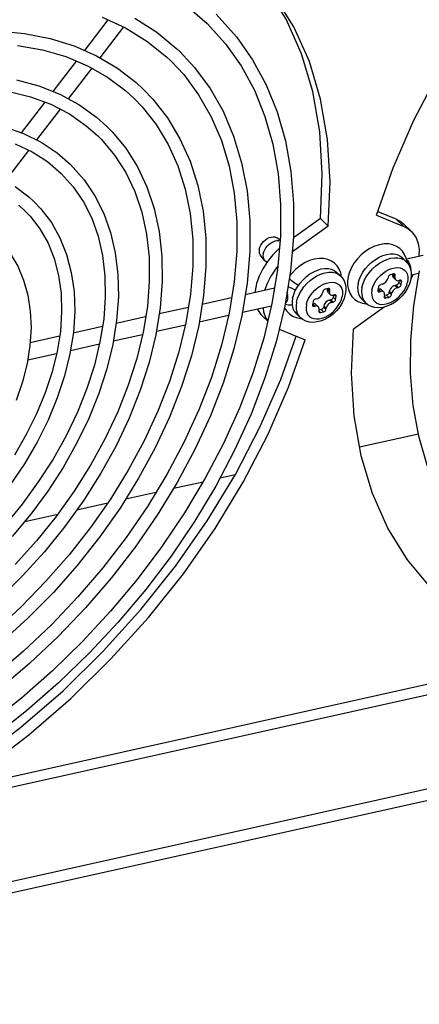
# Model space of a CAD drawing. Extents: x 0 to 594, y 0 to 420.
# Tile 39 of 73: x 545.7 to 551.22, y 81.09 to 94.7. Entities that reach past the tile are written whole.
import ezdxf

# ---------------------------------------------------------------- set-up
doc = ezdxf.new("R2010")
doc.units = 0
doc.header["$LTSCALE"] = 32.67
doc.layers.get('0').update_dxf_attribs({"linetype": 'CONTINUOUS'})
doc.layers.add('DATUM_AXIS', color=7, linetype='CONTINUOUS')

msp = doc.modelspace()

# ---------------------------------------------------------------- linework, layer by layer
at = {"color": 7, "linetype": 'CONTINUOUS'}
for p, q in [((550.397, 88.798), (551.21, 88.979)), ((548.47, 88.369), (548.681, 88.416)), ((547.829, 88.226), (548.237, 88.317)), ((547.168, 88.079), (547.585, 88.172)), ((546.491, 87.928), (546.918, 88.024)), ((545.774, 87.769), (546.228, 87.87))]:
    msp.add_line(p, q, dxfattribs=at)
at = {"layer": 'DATUM_AXIS', "color": 7, "linetype": 'CONTINUOUS'}
for p, q in [((546.601, 94.278), (546.927, 94.702)), ((546.813, 94.177), (547.14, 94.603)), ((546.166, 93.712), (546.488, 94.13)), ((546.378, 93.61), (546.702, 94.032)), ((545.729, 93.142), (546.053, 93.564)), ((545.941, 93.041), (546.267, 93.465)), ((545.507, 92.475), (545.83, 92.897)), ((550.65, 92.054), (550.899, 91.952)), ((549.857, 91.958), (549.483, 91.689)), ((549.966, 91.852), (549.857, 91.958)), ((550.631, 92), (551.008, 91.846)), ((551.114, 91.777), (551.005, 91.883)), ((549.966, 91.852), (549.488, 91.508)), ((549.3, 91.657), (549.255, 91.689)), ((549.484, 91.703), (549.444, 91.229)), ((549.488, 91.508), (549.466, 91.49)), ((549.081, 91.38), (549.026, 91.453)), ((549.115, 91.346), (549.089, 91.372)), ((551.039, 91.362), (550.985, 91.415)), ((551.039, 91.362), (551.066, 91.332)), ((551.044, 91.397), (551.277, 91.449)), ((549.444, 91.229), (549.364, 90.743)), ((550.135, 91.161), (550.081, 91.214)), ((550.15, 91.149), (550.139, 91.205)), ((550.414, 91.161), (550.443, 91.214)), ((551.111, 91.176), (551.22, 91.2)), ((550.15, 91.144), (550.15, 91.149)), ((550.792, 91.144), (550.789, 91.128)), ((550.868, 91.189), (550.827, 91.179)), ((550.856, 91.186), (550.855, 91.181)), ((550.865, 91.139), (550.897, 91.107)), ((550.887, 91.149), (550.891, 91.166)), ((550.944, 91.097), (550.938, 91.069)), ((550.956, 91.102), (550.94, 91.098)), ((550.971, 91.038), (550.979, 91.079)), ((551.105, 91.111), (551.088, 91.052)), ((551.108, 91.12), (551.106, 91.117)), ((551.139, 91.182), (551.108, 91.12)), ((549.222, 90.991), (548.819, 90.901)), ((549.51, 90.96), (549.539, 91.012)), ((549.544, 91.019), (549.548, 91.033)), ((549.888, 90.943), (549.885, 90.926)), ((549.964, 90.987), (549.923, 90.978)), ((549.952, 90.985), (549.951, 90.98)), ((549.961, 90.937), (549.993, 90.905)), ((549.983, 90.948), (549.987, 90.965)), ((550.659, 91.008), (550.65, 90.966)), ((550.651, 90.953), (550.655, 90.948)), ((550.657, 90.979), (550.653, 90.978)), ((550.673, 90.944), (550.69, 90.947)), ((550.71, 91.047), (550.693, 91.043)), ((550.699, 90.97), (550.732, 90.938)), ((550.808, 90.949), (550.804, 90.933)), ((550.837, 90.901), (550.841, 90.918)), ((550.903, 91.034), (550.887, 91.03)), ((550.92, 90.999), (550.936, 91.002)), ((550.968, 91.03), (550.971, 91.038)), ((548.63, 90.859), (548.223, 90.769)), ((549.755, 90.806), (549.746, 90.765)), ((549.806, 90.845), (549.789, 90.842)), ((549.999, 90.833), (549.983, 90.829)), ((550.016, 90.797), (550.032, 90.801)), ((550.04, 90.896), (550.034, 90.868)), ((550.052, 90.9), (550.036, 90.897)), ((550.067, 90.836), (550.075, 90.878)), ((550.201, 90.909), (550.184, 90.85)), ((550.424, 90.788), (550.482, 90.776)), ((550.481, 90.789), (550.427, 90.842)), ((550.742, 90.896), (550.739, 90.879)), ((550.739, 90.866), (550.743, 90.86)), ((550.77, 90.898), (550.743, 90.892)), ((550.761, 90.857), (550.803, 90.866)), ((548.034, 90.726), (547.631, 90.637)), ((549.179, 90.746), (548.779, 90.657)), ((549.064, 90.72), (549.072, 90.667)), ((549.359, 90.724), (549.362, 90.718)), ((549.747, 90.751), (549.751, 90.746)), ((549.753, 90.778), (549.749, 90.777)), ((549.769, 90.742), (549.786, 90.746)), ((549.795, 90.769), (549.828, 90.737)), ((549.838, 90.694), (549.835, 90.678)), ((549.836, 90.664), (549.839, 90.659)), ((549.866, 90.696), (549.839, 90.69)), ((549.858, 90.655), (549.899, 90.664)), ((549.904, 90.748), (549.901, 90.732)), ((549.933, 90.7), (549.937, 90.716)), ((550.736, 90.732), (550.313, 90.427)), ((550.482, 90.776), (550.498, 90.776)), ((547.442, 90.595), (547.035, 90.504)), ((548.588, 90.614), (548.184, 90.524)), ((549.055, 90.607), (549.129, 90.535)), ((549.577, 90.588), (549.523, 90.641)), ((549.524, 90.586), (549.582, 90.574)), ((549.582, 90.574), (549.594, 90.574)), ((546.846, 90.462), (546.443, 90.372)), ((547.992, 90.481), (547.592, 90.392)), ((549.288, 90.425), (549.648, 90.279)), ((546.254, 90.33), (545.847, 90.239)), ((547.4, 90.35), (546.996, 90.26)), ((546.804, 90.217), (546.404, 90.128)), ((546.213, 90.085), (545.813, 89.996)), ((561.32, 86.292), (538.721, 81.259)), ((561.287, 86.126), (538.688, 81.094)), ((545.756, 85.974), (545.354, 85.631))]:
    msp.add_line(p, q, dxfattribs=at)
at = {"layer": 'DATUM_AXIS', "color": 9, "linetype": 'CONTINUOUS'}
for p, q in [((551.008, 91.846), (550.899, 91.952)), ((549.488, 91.508), (549.469, 91.526)), ((551.052, 91.378), (551.059, 91.373)), ((551.053, 91.352), (551.054, 91.35)), ((551.054, 91.35), (551.053, 91.346)), ((550.065, 91.203), (550.104, 91.185)), ((550.803, 91.25), (550.844, 91.266)), ((549.899, 91.049), (549.94, 91.064)), ((550.104, 91.185), (550.135, 91.161)), ((550.431, 91.002), (550.446, 91.055)), ((550.887, 91.149), (550.855, 91.181)), ((550.891, 91.166), (550.868, 91.188)), ((550.971, 91.038), (550.938, 91.069)), ((550.979, 91.079), (550.956, 91.101)), ((549.594, 90.959), (549.63, 91.01)), ((549.983, 90.948), (549.951, 90.98)), ((549.987, 90.965), (549.964, 90.987)), ((550.568, 90.968), (550.58, 91.009)), ((550.673, 90.944), (550.65, 90.966)), ((550.69, 90.947), (550.657, 90.979)), ((550.837, 90.901), (550.804, 90.933)), ((550.841, 90.918), (550.808, 90.949)), ((550.92, 90.999), (550.887, 91.03)), ((550.936, 91.002), (550.903, 91.034)), ((549.527, 90.801), (549.542, 90.854)), ((549.664, 90.766), (549.676, 90.808)), ((550.016, 90.797), (549.983, 90.829)), ((550.032, 90.801), (549.999, 90.833)), ((550.067, 90.836), (550.034, 90.868)), ((550.075, 90.878), (550.052, 90.9)), ((550.437, 90.86), (550.455, 90.822)), ((550.455, 90.822), (550.481, 90.789)), ((550.761, 90.857), (550.738, 90.879)), ((550.803, 90.866), (550.77, 90.898)), ((549.369, 90.775), (549.374, 90.773)), ((549.533, 90.659), (549.551, 90.62)), ((549.769, 90.742), (549.746, 90.765)), ((549.786, 90.746), (549.753, 90.778)), ((549.858, 90.655), (549.834, 90.678)), ((549.899, 90.664), (549.866, 90.696)), ((549.933, 90.7), (549.901, 90.732)), ((549.937, 90.716), (549.904, 90.748)), ((549.551, 90.62), (549.577, 90.588)), ((555.084, 86.206), (543.102, 83.538)), ((554.492, 86.219), (543.763, 83.829))]:
    msp.add_line(p, q, dxfattribs=at)
at = {"layer": 'DATUM_AXIS', "color": 7, "linetype": 'CONTINUOUS'}
for points in [[(550.631, 92), (550.861, 92.657), (551.148, 93.314), (551.488, 93.967), (551.878, 94.608), (552.315, 95.233), (552.795, 95.836), (553.314, 96.412), (553.868, 96.956), (554.451, 97.462), (555.059, 97.927)], [(549.966, 91.852), (549.991, 92.463), (549.956, 93.049), (549.86, 93.604), (549.705, 94.124), (549.491, 94.604), (549.22, 95.04), (548.896, 95.428), (548.821, 95.504)], [(549.857, 91.958), (549.882, 92.569), (549.847, 93.155), (549.751, 93.71), (549.596, 94.23), (549.382, 94.71), (549.111, 95.146)], [(548.014, 94.89), (548.292, 94.65)], [(546.844, 94.741), (547.165, 94.591), (547.461, 94.408), (547.73, 94.191), (547.79, 94.134)], [(548.418, 94.779), (548.697, 94.469), (548.92, 94.151), (549.108, 93.804), (549.259, 93.429), (549.373, 93.029), (549.449, 92.606), (549.486, 92.163), (549.484, 91.703)], [(547.295, 94.726), (547.598, 94.531), (547.874, 94.303), (547.916, 94.263)], [(548.292, 94.65), (548.545, 94.371), (548.762, 94.065), (548.944, 93.729), (549.09, 93.368), (549.199, 92.982), (549.272, 92.575), (549.307, 92.149), (549.304, 91.705), (549.265, 91.248), (549.187, 90.779)], [(545.397, 94.549), (545.769, 94.515), (546.122, 94.445), (546.455, 94.342), (546.766, 94.205), (547.052, 94.036), (547.311, 93.835), (547.41, 93.744)], [(545.674, 94.345), (546.016, 94.286), (546.338, 94.193), (546.639, 94.067), (546.917, 93.909), (547.169, 93.72), (547.284, 93.615)], [(547.916, 94.263), (548.118, 94.044), (548.332, 93.755), (548.512, 93.438), (548.658, 93.094), (548.769, 92.726), (548.844, 92.336), (548.882, 91.927), (548.882, 91.501), (548.846, 91.062), (548.772, 90.612)], [(547.79, 94.134), (547.968, 93.944), (548.175, 93.666), (548.349, 93.362), (548.49, 93.032), (548.596, 92.678), (548.667, 92.304), (548.702, 91.912), (548.702, 91.503), (548.667, 91.081), (548.596, 90.647)], [(545.658, 93.873), (545.967, 93.791), (546.255, 93.676), (546.521, 93.532), (546.763, 93.358), (546.907, 93.228)], [(545.557, 93.71), (545.854, 93.638), (546.132, 93.535), (546.389, 93.401), (546.623, 93.239), (546.782, 93.099)], [(547.41, 93.744), (547.543, 93.604), (547.745, 93.345), (547.917, 93.059), (548.056, 92.748), (548.162, 92.413), (548.235, 92.058), (548.273, 91.684), (548.275, 91.294), (548.243, 90.892), (548.176, 90.479)], [(547.284, 93.615), (547.394, 93.501), (547.589, 93.254), (547.755, 92.98), (547.888, 92.683), (547.989, 92.363), (548.058, 92.024), (548.093, 91.667), (548.095, 91.295), (548.064, 90.91), (548, 90.515)], [(545.494, 93.225), (545.757, 93.132), (545.999, 93.012), (546.221, 92.865), (546.402, 92.709)], [(546.782, 93.099), (546.832, 93.049), (547.014, 92.832), (547.168, 92.591), (547.293, 92.327), (547.389, 92.042), (547.454, 91.739), (547.489, 91.419), (547.493, 91.085), (547.466, 90.739), (547.408, 90.383)], [(546.907, 93.228), (546.979, 93.156), (547.168, 92.927), (547.329, 92.672), (547.46, 92.394), (547.561, 92.094), (547.631, 91.775), (547.668, 91.437), (547.673, 91.085), (547.645, 90.721), (547.585, 90.347)], [(545.64, 92.986), (545.873, 92.877), (546.085, 92.742), (546.276, 92.579)], [(546.402, 92.709), (546.594, 92.492), (546.743, 92.27), (546.864, 92.026), (546.958, 91.762), (547.023, 91.481), (547.059, 91.183), (547.066, 90.871), (547.042, 90.547), (546.989, 90.215)], [(546.276, 92.579), (546.441, 92.395), (546.582, 92.188), (546.698, 91.959), (546.786, 91.71), (546.847, 91.444), (546.88, 91.163), (546.885, 90.868), (546.863, 90.563), (546.812, 90.25)], [(545.641, 92.4), (545.83, 92.257), (545.9, 92.193)], [(545.9, 92.193), (545.997, 92.09), (546.14, 91.9), (546.258, 91.689), (546.35, 91.458), (546.415, 91.21), (546.453, 90.946), (546.463, 90.669), (546.444, 90.38), (546.397, 90.083)], [(545.69, 92.14), (545.774, 92.064)], [(545.774, 92.064), (545.848, 91.987), (545.983, 91.811), (546.094, 91.616), (546.179, 91.401), (546.24, 91.17), (546.274, 90.923), (546.282, 90.664), (546.265, 90.395), (546.221, 90.118)], [(550.899, 91.952), (550.969, 91.914), (551.005, 91.883)], [(551.008, 91.846), (551.078, 91.808), (551.114, 91.777)], [(551.114, 91.777), (551.135, 91.755), (551.179, 91.689), (551.207, 91.612), (551.22, 91.525), (551.216, 91.435)], [(545.397, 91.677), (545.447, 91.626), (545.572, 91.47), (545.676, 91.296), (545.757, 91.104), (545.815, 90.897), (545.849, 90.677), (545.859, 90.444), (545.845, 90.201), (545.805, 89.951)], [(549.012, 91.533), (549.02, 91.561), (549.033, 91.588), (549.051, 91.614), (549.072, 91.639), (549.096, 91.66), (549.122, 91.678), (549.149, 91.692), (549.176, 91.7), (549.202, 91.704), (549.225, 91.701), (549.246, 91.694), (549.255, 91.689)], [(549.066, 91.467), (549.074, 91.495), (549.087, 91.523), (549.104, 91.55), (549.125, 91.576), (549.149, 91.599), (549.175, 91.618), (549.202, 91.634), (549.23, 91.645), (549.257, 91.651), (549.282, 91.651), (549.299, 91.648)], [(551.053, 91.352), (551.042, 91.409), (551.02, 91.46), (550.991, 91.504), (550.954, 91.541), (550.909, 91.571), (550.858, 91.592), (550.8, 91.604), (550.737, 91.605), (550.671, 91.594), (550.603, 91.573), (550.538, 91.541), (550.477, 91.501), (550.419, 91.454), (550.367, 91.4), (550.322, 91.341), (550.286, 91.279), (550.258, 91.216), (550.24, 91.153), (550.231, 91.089), (550.232, 91.029), (550.244, 90.973)], [(549.012, 91.533), (549.01, 91.507), (549.012, 91.483), (549.02, 91.463), (549.026, 91.453)], [(549.066, 91.467), (549.063, 91.441), (549.065, 91.416), (549.073, 91.394), (549.081, 91.38)], [(549.29, 91.542), (549.286, 91.539), (549.2, 91.454), (549.125, 91.361)], [(550.443, 91.214), (550.479, 91.264), (550.521, 91.311), (550.567, 91.354), (550.616, 91.39), (550.668, 91.421), (550.72, 91.444), (550.773, 91.46), (550.823, 91.467), (550.871, 91.466), (550.915, 91.457), (550.953, 91.44), (550.985, 91.415)], [(549.125, 91.361), (549.061, 91.262), (549.01, 91.16), (548.974, 91.058), (548.954, 90.958), (548.953, 90.931)], [(549.081, 91.38), (549.085, 91.376), (549.089, 91.372)], [(550.139, 91.205), (550.118, 91.256), (550.09, 91.3), (550.053, 91.338), (550.009, 91.368), (549.958, 91.39), (549.9, 91.402), (549.838, 91.404), (549.771, 91.394), (549.704, 91.373), (549.639, 91.343), (549.577, 91.303), (549.518, 91.256), (549.466, 91.202), (549.432, 91.158)], [(551.066, 91.332), (551.087, 91.296), (551.102, 91.255), (551.11, 91.21), (551.111, 91.162), (551.105, 91.111)], [(549.269, 91.298), (549.235, 91.256), (549.171, 91.158), (549.12, 91.057), (549.086, 90.961)], [(549.539, 91.012), (549.575, 91.063), (549.617, 91.11), (549.663, 91.152), (549.712, 91.189), (549.764, 91.22), (549.816, 91.243), (549.869, 91.258), (549.919, 91.266), (549.967, 91.265), (550.011, 91.256), (550.049, 91.238), (550.081, 91.214)], [(550.886, 91.185), (550.881, 91.188), (550.875, 91.189), (550.868, 91.189)], [(552.171, 87.197), (551.892, 87.507), (551.669, 87.825), (551.481, 88.173), (551.33, 88.548), (551.216, 88.948), (551.14, 89.371), (551.103, 89.814), (551.105, 90.273), (551.146, 90.748), (551.225, 91.233)], [(549.552, 91.031), (549.552, 91.031), (549.532, 91.043), (549.51, 91.056), (549.49, 91.07), (549.47, 91.085), (549.453, 91.1), (549.439, 91.114), (549.428, 91.126), (549.427, 91.128)], [(550.135, 91.161), (550.162, 91.13), (550.183, 91.094), (550.198, 91.054), (550.206, 91.009), (550.207, 90.96), (550.201, 90.909)], [(550.377, 91.055), (550.371, 91.005), (550.372, 90.957), (550.382, 90.913), (550.4, 90.875), (550.427, 90.842)], [(550.377, 91.055), (550.391, 91.108), (550.414, 91.161)], [(550.71, 91.047), (550.725, 91.052), (550.739, 91.06), (550.754, 91.07), (550.766, 91.083), (550.776, 91.097), (550.784, 91.112), (550.789, 91.128)], [(550.827, 91.179), (550.819, 91.177), (550.812, 91.172), (550.805, 91.166), (550.799, 91.159), (550.795, 91.152), (550.792, 91.144)], [(550.855, 91.181), (550.853, 91.165), (550.857, 91.15), (550.865, 91.139)], [(550.891, 91.166), (550.891, 91.173), (550.89, 91.18), (550.886, 91.185)], [(550.887, 91.149), (550.886, 91.135), (550.888, 91.122), (550.893, 91.111), (550.897, 91.107)], [(550.897, 91.107), (550.902, 91.103), (550.913, 91.098), (550.925, 91.096), (550.94, 91.098)], [(550.938, 91.069), (550.935, 91.06), (550.929, 91.051), (550.921, 91.043), (550.913, 91.037), (550.903, 91.034)], [(550.975, 91.098), (550.97, 91.101), (550.963, 91.102), (550.956, 91.102)], [(550.979, 91.079), (550.98, 91.086), (550.978, 91.093), (550.975, 91.098)], [(549.408, 91.014), (549.432, 91.008), (549.463, 90.995), (549.492, 90.976), (549.509, 90.958)], [(549.473, 90.854), (549.488, 90.907), (549.51, 90.96)], [(549.806, 90.845), (549.821, 90.85), (549.836, 90.858), (549.85, 90.869), (549.862, 90.882), (549.872, 90.896), (549.88, 90.911), (549.885, 90.926)], [(549.923, 90.978), (549.915, 90.975), (549.908, 90.971), (549.901, 90.965), (549.895, 90.958), (549.891, 90.95), (549.888, 90.943)], [(549.951, 90.98), (549.949, 90.963), (549.953, 90.949), (549.961, 90.937)], [(549.982, 90.983), (549.977, 90.987), (549.971, 90.988), (549.964, 90.987)], [(549.987, 90.965), (549.987, 90.972), (549.986, 90.978), (549.982, 90.983)], [(549.983, 90.948), (549.982, 90.934), (549.984, 90.921), (549.989, 90.91), (549.993, 90.905)], [(550.244, 90.973), (550.264, 90.922), (550.292, 90.878), (550.329, 90.84), (550.373, 90.81), (550.424, 90.788)], [(551.088, 91.052), (551.062, 90.993), (551.028, 90.938), (550.987, 90.886), (550.94, 90.84), (550.888, 90.8), (550.833, 90.767), (550.776, 90.742), (550.718, 90.727), (550.661, 90.721), (550.609, 90.725), (550.56, 90.739), (550.518, 90.76), (550.481, 90.789)], [(550.65, 90.966), (550.65, 90.959), (550.651, 90.953)], [(550.655, 90.948), (550.66, 90.944), (550.666, 90.943), (550.673, 90.944)], [(550.699, 90.97), (550.688, 90.978), (550.673, 90.981), (550.657, 90.979)], [(550.693, 91.043), (550.686, 91.04), (550.678, 91.036), (550.671, 91.03), (550.665, 91.023), (550.661, 91.015), (550.659, 91.008)], [(550.732, 90.938), (550.728, 90.942), (550.717, 90.947), (550.704, 90.949), (550.69, 90.947)], [(550.742, 90.896), (550.743, 90.91), (550.741, 90.923), (550.736, 90.934), (550.732, 90.938)], [(550.804, 90.933), (550.801, 90.924), (550.796, 90.915), (550.788, 90.907), (550.779, 90.901), (550.77, 90.898)], [(550.887, 91.03), (550.869, 91.024), (550.852, 91.014), (550.837, 91.001), (550.823, 90.985), (550.814, 90.967), (550.808, 90.949)], [(550.92, 90.999), (550.905, 90.994), (550.89, 90.986), (550.876, 90.975), (550.863, 90.962), (550.853, 90.948), (550.845, 90.933), (550.841, 90.918)], [(550.936, 91.002), (550.944, 91.005), (550.951, 91.009), (550.958, 91.015), (550.964, 91.022), (550.968, 91.03)], [(549.473, 90.854), (549.467, 90.803), (549.468, 90.755), (549.478, 90.712), (549.496, 90.673), (549.523, 90.641)], [(550.184, 90.85), (550.158, 90.792), (550.124, 90.736), (550.083, 90.685), (550.036, 90.638), (549.984, 90.598), (549.929, 90.565), (549.872, 90.541), (549.814, 90.526), (549.757, 90.52), (549.705, 90.524), (549.656, 90.537), (549.614, 90.559), (549.577, 90.588)], [(549.789, 90.842), (549.782, 90.839), (549.774, 90.835), (549.767, 90.829), (549.761, 90.822), (549.757, 90.814), (549.755, 90.806)], [(549.983, 90.829), (549.966, 90.823), (549.948, 90.813), (549.933, 90.799), (549.919, 90.783), (549.91, 90.766), (549.904, 90.748)], [(550.016, 90.797), (550.001, 90.792), (549.986, 90.784), (549.972, 90.774), (549.959, 90.761), (549.949, 90.747), (549.941, 90.731), (549.937, 90.716)], [(549.993, 90.905), (549.998, 90.902), (550.009, 90.897), (550.021, 90.895), (550.036, 90.897)], [(550.034, 90.868), (550.031, 90.859), (550.025, 90.85), (550.017, 90.842), (550.009, 90.836), (549.999, 90.833)], [(550.032, 90.801), (550.04, 90.804), (550.047, 90.808), (550.054, 90.814), (550.06, 90.821), (550.064, 90.829), (550.067, 90.836)], [(550.071, 90.896), (550.066, 90.9), (550.059, 90.901), (550.052, 90.9)], [(550.075, 90.878), (550.076, 90.885), (550.074, 90.891), (550.071, 90.896)], [(550.739, 90.879), (550.738, 90.872), (550.739, 90.866)], [(550.743, 90.86), (550.748, 90.857), (550.754, 90.856), (550.761, 90.857)], [(550.803, 90.866), (550.81, 90.868), (550.818, 90.873), (550.825, 90.879), (550.83, 90.886), (550.835, 90.893), (550.837, 90.901)], [(549.364, 90.743), (549.246, 90.25), (549.09, 89.752), (548.899, 89.251), (548.671, 88.752), (548.411, 88.256), (548.118, 87.768), (547.794, 87.29), (547.443, 86.826), (547.065, 86.377), (546.663, 85.946), (546.24, 85.537), (545.799, 85.152), (545.341, 84.793)], [(549.187, 90.779), (549.073, 90.302), (548.923, 89.818), (548.737, 89.332), (548.518, 88.847), (548.265, 88.365), (547.981, 87.889), (547.667, 87.422), (547.326, 86.967), (546.958, 86.528), (546.568, 86.106), (546.157, 85.705), (545.727, 85.327)], [(548.596, 90.647), (548.49, 90.206), (548.35, 89.759), (548.176, 89.31), (547.97, 88.861), (547.733, 88.416), (547.466, 87.976), (547.172, 87.547), (546.852, 87.129), (546.507, 86.726), (546.141, 86.34), (545.756, 85.974)], [(548.988, 90.703), (548.99, 90.697), (549.034, 90.63), (549.055, 90.607)], [(549.072, 90.667), (549.1, 90.589), (549.131, 90.543)], [(549.362, 90.718), (549.391, 90.674), (549.428, 90.636), (549.473, 90.607), (549.524, 90.586)], [(549.746, 90.765), (549.746, 90.758), (549.747, 90.751)], [(549.751, 90.746), (549.756, 90.743), (549.762, 90.742), (549.769, 90.742)], [(549.795, 90.769), (549.784, 90.776), (549.769, 90.779), (549.753, 90.778)], [(549.828, 90.737), (549.824, 90.741), (549.813, 90.746), (549.8, 90.748), (549.786, 90.746)], [(549.838, 90.694), (549.839, 90.709), (549.837, 90.722), (549.832, 90.733), (549.828, 90.737)], [(549.835, 90.678), (549.834, 90.671), (549.836, 90.664)], [(549.839, 90.659), (549.844, 90.656), (549.85, 90.655), (549.858, 90.655)], [(549.901, 90.732), (549.897, 90.722), (549.892, 90.713), (549.884, 90.706), (549.875, 90.7), (549.866, 90.696)], [(549.899, 90.664), (549.906, 90.667), (549.914, 90.672), (549.921, 90.677), (549.926, 90.684), (549.931, 90.692), (549.933, 90.7)], [(548, 90.515), (547.903, 90.111), (547.774, 89.703), (547.613, 89.293), (547.422, 88.883), (547.203, 88.477), (546.956, 88.077), (546.682, 87.686), (546.385, 87.306), (546.066, 86.941), (545.727, 86.593), (545.371, 86.265)], [(548.772, 90.612), (548.662, 90.154), (548.517, 89.692), (548.337, 89.227), (548.123, 88.764), (547.878, 88.306), (547.602, 87.854), (547.298, 87.413), (546.967, 86.985), (546.611, 86.572), (546.234, 86.178), (545.837, 85.805), (545.422, 85.455)], [(548.176, 90.479), (548.075, 90.059), (547.94, 89.635), (547.773, 89.209), (547.575, 88.785), (547.346, 88.365), (547.089, 87.953), (546.806, 87.55), (546.498, 87.161), (546.168, 86.786), (545.817, 86.429), (545.448, 86.093)], [(547.408, 90.383), (547.32, 90.02), (547.203, 89.652), (547.057, 89.282), (546.882, 88.913), (546.681, 88.548), (546.455, 88.188), (546.205, 87.837), (545.933, 87.498), (545.641, 87.172)], [(551.458, 86.775), (551.383, 86.851), (551.058, 87.239), (550.788, 87.674), (550.574, 88.154), (550.418, 88.674), (550.323, 89.23), (550.287, 89.816), (550.313, 90.427)], [(545.111, 84.458), (545.719, 84.923), (546.302, 85.429), (546.855, 85.973), (547.375, 86.549), (547.855, 87.152), (548.292, 87.777), (548.682, 88.418), (549.022, 89.07), (549.308, 89.728), (549.52, 90.331)], [(545.22, 84.351), (545.828, 84.817), (546.411, 85.323), (546.964, 85.867), (547.484, 86.442), (547.964, 87.046), (548.401, 87.671), (548.791, 88.312), (549.131, 88.964), (549.417, 89.622), (549.648, 90.279)], [(547.585, 90.347), (547.493, 89.967), (547.369, 89.583), (547.216, 89.198), (547.034, 88.814), (546.824, 88.435), (546.587, 88.063), (546.327, 87.7), (546.044, 87.35), (545.74, 87.015), (545.418, 86.697)], [(546.812, 90.25), (546.735, 89.93), (546.63, 89.605), (546.499, 89.278), (546.343, 88.953), (546.163, 88.631), (545.96, 88.314), (545.736, 88.006), (545.492, 87.709)], [(546.989, 90.215), (546.907, 89.876), (546.796, 89.535), (546.658, 89.193), (546.493, 88.853), (546.304, 88.516), (546.09, 88.187), (545.855, 87.867), (545.599, 87.558)], [(546.221, 90.118), (546.151, 89.835), (546.056, 89.547), (545.937, 89.257), (545.794, 88.969), (545.629, 88.685)], [(546.397, 90.083), (546.323, 89.78), (546.222, 89.475), (546.095, 89.169), (545.943, 88.865), (545.767, 88.566), (545.57, 88.274)], [(545.805, 89.951), (545.743, 89.697), (545.656, 89.44)], [(545.727, 85.327), (545.281, 84.973), (544.823, 84.648), (544.355, 84.351), (543.879, 84.086), (543.399, 83.854), (542.918, 83.656), (542.439, 83.493), (541.965, 83.367), (541.498, 83.278), (541.042, 83.227), (540.599, 83.213), (540.172, 83.238), (539.763, 83.3), (539.375, 83.4), (539.01, 83.537), (538.67, 83.711)]]:
    msp.add_lwpolyline(points, dxfattribs=at)
at = {"layer": 'DATUM_AXIS', "color": 9, "linetype": 'CONTINUOUS'}
for points in [[(550.446, 91.055), (550.468, 91.108), (550.498, 91.161), (550.534, 91.211), (550.575, 91.258), (550.621, 91.3), (550.671, 91.337), (550.722, 91.368), (550.775, 91.391), (550.827, 91.407), (550.878, 91.414), (550.925, 91.413), (550.969, 91.404)], [(550.969, 91.404), (551.007, 91.387), (551.039, 91.362)], [(551.059, 91.373), (551.069, 91.361), (551.079, 91.346), (551.087, 91.33)], [(551.087, 91.33), (551.094, 91.312), (551.1, 91.292), (551.103, 91.273), (551.105, 91.253), (551.104, 91.24)], [(549.63, 91.01), (549.671, 91.057), (549.717, 91.099), (549.767, 91.136), (549.818, 91.167), (549.871, 91.19), (549.923, 91.205), (549.974, 91.213), (550.021, 91.212), (550.065, 91.203)], [(550.58, 91.009), (550.598, 91.051), (550.622, 91.093), (550.651, 91.132), (550.685, 91.168), (550.722, 91.2), (550.762, 91.228), (550.803, 91.25)], [(550.844, 91.266), (550.885, 91.275), (550.924, 91.277), (550.96, 91.272), (550.991, 91.261), (551.019, 91.243), (551.04, 91.218), (551.055, 91.189), (551.064, 91.155), (551.066, 91.118), (551.061, 91.078)], [(549.94, 91.064), (549.981, 91.073), (550.02, 91.076), (550.056, 91.071), (550.088, 91.059), (550.115, 91.041), (550.136, 91.017), (550.151, 90.988), (550.16, 90.954), (550.162, 90.916), (550.157, 90.876)], [(550.568, 90.968), (550.563, 90.928), (550.565, 90.89), (550.574, 90.856), (550.589, 90.827), (550.611, 90.803), (550.638, 90.785), (550.67, 90.773), (550.705, 90.768), (550.744, 90.771), (550.785, 90.78), (550.827, 90.795), (550.868, 90.817), (550.907, 90.845), (550.945, 90.877), (550.978, 90.913), (551.008, 90.953), (551.032, 90.994), (551.05, 91.036), (551.061, 91.078)], [(549.371, 90.789), (549.378, 90.792), (549.387, 90.8), (549.395, 90.81), (549.401, 90.823), (549.405, 90.839), (549.408, 90.857), (549.408, 90.875), (549.407, 90.895), (549.403, 90.915), (549.398, 90.934), (549.396, 90.939)], [(549.542, 90.854), (549.564, 90.907), (549.594, 90.959)], [(549.676, 90.808), (549.694, 90.85), (549.718, 90.891), (549.747, 90.93), (549.781, 90.967), (549.818, 90.999), (549.858, 91.027), (549.899, 91.049)], [(550.431, 91.002), (550.425, 90.952), (550.427, 90.904), (550.437, 90.86)], [(549.527, 90.801), (549.521, 90.75), (549.523, 90.702), (549.533, 90.659)], [(549.664, 90.766), (549.659, 90.726), (549.661, 90.689), (549.67, 90.655), (549.685, 90.625), (549.707, 90.601), (549.734, 90.583), (549.766, 90.572), (549.802, 90.567), (549.84, 90.569), (549.881, 90.578), (549.923, 90.594), (549.964, 90.616), (550.004, 90.643), (550.041, 90.676), (550.074, 90.712), (550.104, 90.751), (550.128, 90.793), (550.146, 90.835), (550.157, 90.876)], [(549.374, 90.773), (549.391, 90.767), (549.41, 90.763), (549.429, 90.761), (549.449, 90.762), (549.468, 90.765)]]:
    msp.add_lwpolyline(points, dxfattribs=at)

doc.saveas('drawing.dxf')
